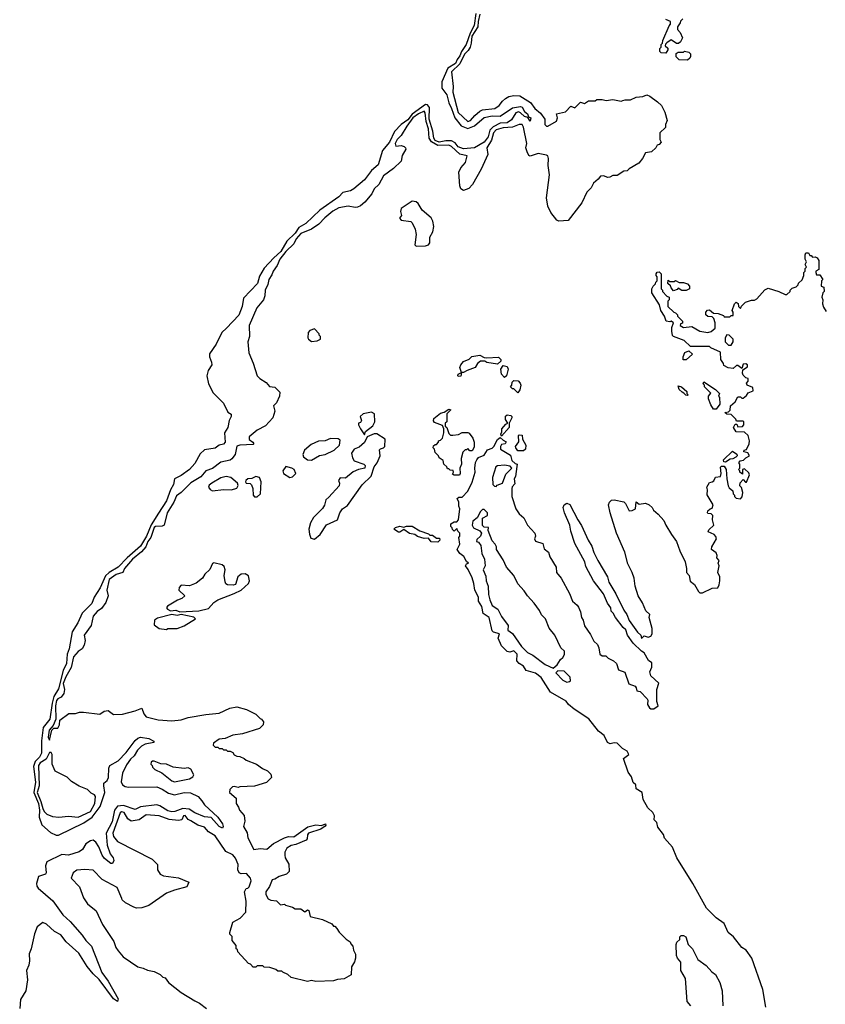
# Model space of a CAD drawing. Extents: x 2673034 to 2765626, y 830478 to 954748.
# Tile 92 of 126: x 2680304 to 2686239, y 913706 to 920958. Entities that reach past the tile are written whole.
import ezdxf

# ---------------------------------------------------------------- set-up
doc = ezdxf.new("R2010")
doc.units = 0

msp = doc.modelspace()

# ---------------------------------------------------------------- linework, layer by layer
at = {"layer": '0CON05XD'}
for points in [[(2683663.6, 921003.6), (2683653.6, 920915), (2683622.1, 920857.9), (2683594.7, 920775.3), (2683558, 920725), (2683547.2, 920692.8), (2683526.4, 920665), (2683513.8, 920635), (2683459, 920601), (2683415, 920500), (2683413.5, 920453.5), (2683450, 920405), (2683465.3, 920345), (2683486.1, 920305), (2683510, 920235), (2683556, 920176), (2683605, 920156.5), (2683654.1, 920175.9), (2683725, 920238.7), (2683785, 920250.3), (2683845, 920247.5), (2683935, 920309.4), (2683995, 920318), (2684006, 920315), (2684022.1, 920282.1), (2684046, 920265), (2684051.7, 920241.7), (2684070, 920235), (2684065, 920210), (2684048.3, 920238.3), (2684022.5, 920245), (2683995, 920271.2), (2683978.6, 920278.6), (2683958.3, 920271.7), (2683928.6, 920221.4), (2683895, 920198.9), (2683845, 920196.1), (2683791.5, 920168.5), (2683768.4, 920145), (2683755, 920095.6), (2683725, 920054.8), (2683655, 920015.2), (2683575, 920006.3), (2683535, 920021), (2683511.4, 920051.4), (2683485.2, 920065.2), (2683443.1, 920066.9), (2683395, 920054.9), (2683365, 920068.6), (2683355.6, 920085), (2683348.2, 920138.2), (2683320, 920225), (2683322.4, 920312.4), (2683309.9, 920329.9), (2683295, 920332.3), (2683196.9, 920263.1), (2683165, 920220.8), (2683114.4, 920185.6), (2683065, 920134.6), (2683027.7, 920055), (2682977.5, 919995), (2682945, 919890), (2682895, 919848.2), (2682845, 919778.2), (2682767.2, 919712.8), (2682741.9, 919698.1), (2682685, 919684.1), (2682656.3, 919653.7), (2682514.7, 919555.3), (2682412.9, 919457.1), (2682361.4, 919428.6), (2682334.9, 919385), (2682273.2, 919326.8), (2682228.5, 919251.5), (2682175.6, 919205), (2682105, 919128.4), (2682072.2, 919067.8), (2682055.1, 919014.9), (2681952.5, 918907.5), (2681942.4, 918845), (2681918.6, 918781.4), (2681828.9, 918685), (2681794.4, 918655), (2681752.2, 918567.8), (2681702.7, 918497.3), (2681702.2, 918475), (2681718.2, 918435), (2681719.6, 918415), (2681692.9, 918375), (2681683.3, 918335), (2681696.5, 918276.5), (2681730.3, 918210.3), (2681805, 918133.3), (2681837, 918067), (2681861.7, 918051.7), (2681862.5, 918035), (2681847.5, 918005), (2681838.8, 917955), (2681813.8, 917915), (2681817.5, 917845), (2681805, 917830.6), (2681775, 917823.1), (2681745, 917801.8), (2681665, 917790.6), (2681635, 917761.4), (2681595, 917690), (2681555, 917645.5), (2681495, 917601.4), (2681445, 917575.8), (2681436.9, 917535), (2681415.6, 917495), (2681386.8, 917413.2), (2681326.2, 917323.8), (2681272.8, 917237.2), (2681238.4, 917155), (2681195, 917079.2), (2681095, 916993.5), (2681029.5, 916925), (2680963.5, 916886.5), (2680937.2, 916862.8), (2680897.1, 916772.9), (2680852.1, 916705), (2680835, 916658.6), (2680763.4, 916586.6), (2680731.8, 916515), (2680690.8, 916449.2), (2680669.6, 916325), (2680654.8, 916285.2), (2680648, 916215), (2680624.8, 916165), (2680589.5, 916030.5), (2680556, 915974), (2680542.9, 915922.9), (2680525.2, 915805), (2680478.4, 915745), (2680464.5, 915645.5), (2680464.8, 915555), (2680449.1, 915525), (2680418.7, 915495), (2680406.5, 915456.5), (2680421.5, 915341.5), (2680409.1, 915265), (2680441.9, 915185), (2680449.7, 915135), (2680448.6, 915085), (2680467.1, 915027.1), (2680532.1, 914972.1), (2680572.6, 914952.6), (2680591.2, 914951.2), (2680776.8, 915043.2), (2680837.1, 915082.9), (2680896.9, 915163.1), (2680931.4, 915265), (2680923.9, 915313.9), (2680924.3, 915335), (2680948.9, 915355), (2680959.2, 915375), (2680960, 915445), (2680967.5, 915465), (2681030.7, 915499.3), (2681089.1, 915560.9), (2681155, 915648.6), (2681175, 915667.1), (2681195, 915674.2), (2681255, 915662.9), (2681293.3, 915645), (2681293.3, 915635), (2681228.7, 915621.3), (2681202.3, 915607.7), (2681171.8, 915578.2), (2681147.3, 915535), (2681119.5, 915510.5), (2681090.4, 915469.6), (2681061.7, 915408.3), (2681052.2, 915345), (2681062.2, 915322.2), (2681080.4, 915310.4), (2681105, 915305.3), (2681315, 915308.4), (2681355, 915291.3), (2681400.4, 915260.4), (2681445, 915247.7), (2681515, 915266.9), (2681563.1, 915263.1), (2681619.4, 915235), (2681646.2, 915203.8), (2681665.8, 915175.8), (2681765, 915084), (2681798.6, 915035), (2681803.3, 915015), (2681797.5, 915002.5), (2681775, 915014.2), (2681715, 915082.5), (2681665, 915085.6), (2681595.7, 915115), (2681553.7, 915143.7), (2681505, 915147.6), (2681447.1, 915125), (2681425, 915122.4), (2681395, 915130.3), (2681337.5, 915167.5), (2681315, 915174.8), (2681195, 915160.8), (2681155, 915141.5), (2681068.9, 915168.9), (2681026.1, 915163.9), (2681001.6, 915135), (2680985, 915050), (2680941, 914965), (2680948.2, 914878.2), (2680971.5, 914815), (2680993.1, 914785), (2680996.9, 914765), (2680987.3, 914742.7), (2680975, 914742.9), (2680930.3, 914780.3), (2680911.2, 914805), (2680888.5, 914865), (2680865, 914900.9), (2680845, 914913.5), (2680825, 914908.9), (2680792.6, 914887.4), (2680766.2, 914845), (2680741.7, 914828.3), (2680665, 914804.8), (2680615, 914809.8), (2680505, 914755.5), (2680493.3, 914725), (2680499.5, 914675), (2680495.6, 914665), (2680442, 914648), (2680428.4, 914595), (2680431.3, 914575), (2680441, 914561), (2680547.4, 914467.4), (2680621.5, 914365), (2680676.4, 914315), (2680765.5, 914215), (2680791.1, 914175), (2680833.6, 914135), (2680909.3, 913939.3), (2680956.3, 913876.3), (2681030.8, 913745), (2681025, 913726.7), (2680995, 913745.7), (2680889.4, 913889.4), (2680845, 913930), (2680801.5, 913985), (2680741.1, 914081.1), (2680647.5, 914165), (2680607.7, 914217.7), (2680561.7, 914241.7), (2680500.8, 914295), (2680475, 914307.1), (2680434.2, 914275.8), (2680412.5, 914225), (2680388.5, 914115), (2680373.4, 914076.6), (2680376.1, 914025), (2680370.6, 913995), (2680353.6, 913955), (2680362, 913885), (2680349.4, 913805), (2680310.2, 913739.8), (2680304.3, 913675)], [(2683695, 921000), (2683682.6, 920945), (2683680.7, 920905), (2683635, 920836.7), (2683631.2, 920785), (2683622.4, 920755), (2683608.2, 920731.8), (2683580.5, 920705), (2683547.1, 920632.9), (2683484.7, 920575), (2683498.8, 920465), (2683496.3, 920423.7), (2683534.1, 920274.1), (2683605, 920208.2), (2683626.4, 920215), (2683657.2, 920252.7), (2683695, 920284.6), (2683715, 920293.5), (2683805.7, 920304.3), (2683837.8, 920325), (2683860.9, 920359.1), (2683882.2, 920377.8), (2683908.7, 920391.3), (2683945, 920399.6), (2683988.1, 920398.1), (2684067.1, 920347.1), (2684098.2, 920305), (2684140.3, 920270.3), (2684172, 920225), (2684172, 920185), (2684185, 920173.8), (2684195, 920174.2), (2684258.6, 920211.4), (2684266.7, 920235), (2684260, 920265), (2684325, 920280), (2684365, 920320), (2684395, 920310), (2684435, 920350), (2684465, 920340), (2684495, 920360), (2684545, 920360), (2684555, 920370), (2684595, 920370), (2684625, 920362.5), (2684675, 920370), (2684735, 920357.5), (2684748.3, 920361.7)], [(2685065, 920712.5), (2685030, 920715), (2685020, 920725), (2685020, 920745), (2685030, 920755), (2685030, 920775), (2685040, 920785), (2685042.5, 920805), (2685088.3, 920911.7), (2685100, 920925), (2685100, 920945), (2685065, 920960)], [(2685190, 920965), (2685171.7, 920948.3), (2685170, 920935), (2685150, 920905), (2685150, 920885), (2685170, 920865), (2685186.7, 920825), (2685172.5, 920795), (2685157, 920783), (2685143, 920783), (2685105, 920810), (2685071.7, 920788.3), (2685061.7, 920778.3), (2685060, 920765), (2685078.3, 920748.3), (2685080, 920735), (2685065, 920712.5)], [(2685225, 920660), (2685163, 920663), (2685140, 920685), (2685141.7, 920708.3), (2685155, 920720), (2685195, 920720), (2685202.5, 920727.5), (2685235, 920720), (2685247, 920707), (2685247, 920687), (2685242.5, 920675), (2685225, 920660)], [(2684748.3, 920361.7), (2684765, 920367.5), (2684803, 920367), (2684845, 920386.7), (2684895, 920392.5), (2684925, 920403.8), (2684945.8, 920395.8), (2685003.6, 920353.6), (2685032.5, 920325), (2685056.4, 920276.4), (2685073.3, 920215), (2685062.5, 920185), (2685062.5, 920165), (2685020, 920125), (2685020, 920075), (2685030, 920055), (2685015, 920040), (2685000, 920035), (2684990, 920015), (2684960, 919985), (2684913.6, 919976.4), (2684892.5, 919935), (2684865, 919902.5), (2684795, 919860), (2684780, 919845), (2684755, 919842.5), (2684705, 919810), (2684675, 919810), (2684653, 919797), (2684635, 919796.7), (2684608.3, 919808.3), (2684584.2, 919805.8), (2684567, 919783), (2684532.5, 919755), (2684515, 919720), (2684481.7, 919688.3), (2684445, 919610), (2684345, 919480), (2684275, 919473.3), (2684261.7, 919481.7), (2684217.1, 919537.1), (2684194.5, 919584.5), (2684184.3, 919645), (2684207.5, 919815), (2684198.1, 919885), (2684200, 919935), (2684194.1, 919954.1), (2684185, 919961.2), (2684125, 919972.5), (2684065, 919952.5), (2684055, 919957.5), (2684042, 919985), (2684032, 920015), (2684040, 920045), (2684017.1, 920167.1), (2684005.2, 920185.2), (2683985, 920185.9), (2683935, 920166.8), (2683865, 920161.1), (2683815, 920147.4), (2683796.1, 920125), (2683779.7, 920070.3), (2683746.2, 920015), (2683753.3, 919965), (2683705, 919857.5), (2683641.2, 919745), (2683613.3, 919715), (2683575, 919700), (2683555, 919712.5), (2683546.7, 919735), (2683540, 919835), (2683555, 919867.5), (2683587.5, 919905), (2683600, 919955), (2683547.9, 919967.9), (2683485.3, 920025), (2683465, 920034), (2683385, 920031.2), (2683337.8, 920057.8), (2683321.2, 920085), (2683315.2, 920154.8), (2683298.8, 920208.8), (2683292, 920272), (2683285, 920283.6), (2683242.9, 920265), (2683201.3, 920235), (2683155.3, 920175), (2683114.2, 920105.8), (2683085, 920075.5), (2683071.1, 920045), (2683075, 920026.7), (2683115, 920030.8), (2683136.7, 920025), (2683146.2, 920015), (2683148, 920005), (2683123.2, 919956.8), (2683115.8, 919915), (2683057.8, 919862.2), (2682985, 919808), (2682951.2, 919745), (2682915, 919712.5), (2682898.8, 919675), (2682846.2, 919615), (2682815, 919587.5), (2682793, 919577), (2682775, 919574.4), (2682725, 919583.5), (2682655, 919572.5), (2682611.9, 919548.1), (2682552.4, 919497.6), (2682508.9, 919451.1), (2682453.8, 919416.2), (2682375, 919384.4), (2682341.1, 919345), (2682325, 919306.7), (2682265, 919250), (2682220, 919195), (2682201.4, 919148.6), (2682171.1, 919105), (2682161.3, 919078.7), (2682139.2, 919045), (2682132.3, 919007.7), (2682113.3, 918965), (2682110, 918925), (2682100, 918895), (2682052.5, 918835), (2681996, 918705), (2681996.2, 918625), (2681986.2, 918585), (2681992, 918505), (2682025, 918427.5), (2682054, 918335), (2682073.8, 918315), (2682121.2, 918285), (2682145, 918256.7), (2682185, 918252.5), (2682220, 918215), (2682218.8, 918185), (2682196.7, 918135), (2682173.3, 918115), (2682183.3, 918075), (2682168.8, 918025), (2682114.5, 917965.5), (2682055, 917934), (2681995, 917886.7), (2681993.8, 917865), (2682021.2, 917845), (2682030, 917835), (2682025, 917830), (2681926.1, 917823.9), (2681905, 917817.5), (2681891.9, 917755), (2681867.4, 917722.6), (2681855, 917714.4), (2681785, 917700), (2681725, 917652), (2681676.7, 917635), (2681638, 917592), (2681565, 917547.3), (2681495, 917475.6), (2681459.6, 917450.4), (2681440.7, 917405), (2681389.6, 917325), (2681368.1, 917235), (2681352.9, 917227.1), (2681305, 917225.3), (2681295, 917218.2), (2681271.2, 917145), (2681247.3, 917115), (2681233.6, 917076.4), (2681201.7, 917038.3), (2681135, 916984.6), (2681076.1, 916915), (2681064.5, 916885.5), (2681015, 916871.6), (2680964.7, 916835), (2680945.8, 916755.8), (2680956.7, 916715), (2680940, 916665), (2680908.2, 916621.8), (2680875, 916598), (2680846.2, 916565), (2680830.8, 916495), (2680780, 916425), (2680787.5, 916385), (2680780.3, 916349.7), (2680765, 916323.3), (2680735, 916304), (2680700, 916265), (2680683.5, 916186.5), (2680645, 916118.2), (2680625, 916068.1), (2680634.1, 916025), (2680629.6, 915995), (2680610.9, 915969.1), (2680585, 915955.3), (2680575, 915942.9), (2680567.5, 915905), (2680571.2, 915805), (2680552, 915758), (2680522, 915725), (2680514.4, 915674.4), (2680525, 915650), (2680540, 915725), (2680555, 915740), (2680585, 915740), (2680597.5, 915765), (2680600.7, 915799.3), (2680667, 915847), (2680715, 915847.5), (2680745, 915856.7), (2680775, 915857.5), (2680895, 915843.3), (2680926.4, 915863.6), (2680955, 915868.8), (2680995, 915840), (2681061.7, 915841.7), (2681155, 915866.2), (2681205, 915886.7), (2681218.8, 915845), (2681235, 915823.8), (2681325, 915801.2), (2681425, 915793.8), (2681495, 915801.2), (2681545, 915818.8), (2681675, 915840), (2681775, 915850), (2681853, 915887), (2681905, 915897.5), (2681975, 915877.5), (2682045, 915842.5), (2682075, 915810), (2682086.4, 915806.4), (2682100, 915785), (2682097, 915763), (2682071.7, 915738.3), (2681945, 915697.5), (2681875, 915687.5), (2681817, 915663), (2681775, 915657.5), (2681731.7, 915628.3), (2681730, 915615), (2681745, 915600), (2681765, 915600), (2681775, 915590), (2681795, 915590), (2681805, 915580), (2681825, 915580), (2681835, 915570), (2681855, 915570), (2681875, 915560), (2681883.6, 915543.6), (2681903, 915533), (2681925, 915530), (2681957, 915517), (2681973, 915503), (2682050, 915475), (2682093, 915443), (2682130, 915425), (2682155, 915400), (2682160, 915375), (2682121.7, 915338.3), (2682035, 915312.5), (2681925, 915307.5), (2681915, 915302.5), (2681885, 915310), (2681873, 915307), (2681851.7, 915288.3), (2681850, 915265), (2681900, 915225), (2681900, 915185), (2681917, 915157), (2681922.5, 915135), (2681957, 915097), (2681962.5, 915055), (2681952.5, 915015), (2681979.4, 914969.4), (2681985, 914932.5), (2682030, 914845), (2682075, 914852), (2682125, 914848), (2682175, 914890.6), (2682255, 914931.9), (2682285, 914940.8), (2682325, 914940), (2682427.9, 915012.1), (2682485, 915027.5), (2682526.7, 915023.3), (2682556.2, 915035), (2682560, 915025), (2682555, 915018), (2682522, 914995), (2682433.2, 914966.8), (2682424.4, 914955), (2682422.5, 914925), (2682415.6, 914914.4), (2682338.5, 914881.5), (2682305, 914875.7), (2682273.3, 914855), (2682257.5, 914825), (2682257.5, 914805), (2682260, 914785), (2682287, 914737), (2682290, 914685), (2682270, 914665), (2682215, 914647.5), (2682183.3, 914626.7), (2682165, 914622.5), (2682145.8, 914574.2), (2682117.5, 914535), (2682117.5, 914515), (2682135, 914482.5), (2682155, 914473.3), (2682197, 914467), (2682225, 914437.5), (2682255, 914442.5), (2682262.5, 914435), (2682315, 914421.2), (2682335, 914410), (2682375, 914408.8), (2682405, 914387.5), (2682425, 914402.5), (2682435, 914397.5), (2682445, 914352.5), (2682535, 914330), (2682605, 914297.5), (2682615, 914280), (2682625, 914280), (2682640, 914265), (2682657, 914237), (2682710, 914185), (2682740, 914165), (2682745, 914150), (2682757.5, 914135), (2682762.5, 914105), (2682777.5, 914075), (2682777.5, 914045), (2682771.7, 914018.3), (2682748.3, 913981.7), (2682747, 913923), (2682695, 913892.5), (2682645, 913887.5), (2682615, 913877.5), (2682485, 913872.5), (2682455, 913880), (2682425, 913872.5), (2682305, 913902.5), (2682280, 913925), (2682241.7, 913941.7), (2682235, 913950), (2682205, 913950), (2682191.7, 913961.7), (2682147, 913977), (2682105, 913980), (2682095, 913990), (2682055, 913990), (2682045, 913980), (2682025, 913980), (2682005, 914000), (2681990, 914005), (2681911.7, 914091.7), (2681908.3, 914108.3), (2681900, 914115), (2681898.3, 914138.3), (2681870, 914175), (2681870, 914205), (2681853, 914223), (2681852.5, 914235), (2681875, 914310), (2681929.3, 914340.7), (2681970, 914385), (2681972.5, 914465), (2681960, 914535), (2681971.7, 914558.3), (2681985, 914560), (2681995, 914570), (2682010, 914615), (2682005.7, 914635), (2681975, 914668.8), (2681937, 914667), (2681920, 914675), (2681912.5, 914695), (2681913.6, 914736.4), (2681895, 914782.5), (2681875, 914806.9), (2681822.3, 914832.3), (2681745, 914946.9), (2681695.5, 914975.5), (2681665, 915011.2), (2681615.9, 915025.9), (2681565.8, 915055.8), (2681545.7, 915065.7), (2681523.2, 915096.8), (2681510, 915095), (2681500, 915065), (2681475, 915060), (2681405, 915066.2), (2681333, 915093), (2681235, 915102), (2681185.6, 915064.4), (2681125, 915053.8), (2681102.1, 915072.1), (2681075, 915117.5), (2681055, 915124.4), (2681045, 915115.8), (2680989.6, 914965), (2680995, 914942), (2681025, 914903.8), (2681280, 914775), (2681320, 914735), (2681320, 914695), (2681340, 914665), (2681365, 914652.5), (2681475, 914637.5), (2681550, 914605), (2681535, 914570), (2681445, 914547.5), (2681385, 914523.3), (2681256.1, 914433.9), (2681203, 914417), (2681165, 914412.5), (2681145, 914420), (2681085, 914452.5), (2681060, 914475), (2681057.5, 914485), (2681022.5, 914565), (2680912.5, 914625), (2680845, 914692.5), (2680785, 914698.8), (2680725, 914692.5), (2680697.5, 914675), (2680682.5, 914635), (2680745, 914570), (2680775, 914490), (2680803.3, 914445), (2680867.5, 914395), (2680913.9, 914293.9), (2680998.3, 914168.3), (2681013.3, 914125), (2681029.3, 914099.3), (2681067.5, 914055), (2681175, 913982.5), (2681215, 913972.5), (2681245, 913957.5), (2681295, 913947.5), (2681340, 913925), (2681360, 913905), (2681375, 913900), (2681400, 913865), (2681495, 913792.5), (2681595, 913730), (2681630, 913715), (2681680, 913675)], [(2683225, 919290), (2683295, 919292.5), (2683315, 919300), (2683326.4, 919313.6), (2683326.2, 919355), (2683348, 919395), (2683354.2, 919435), (2683348, 919475), (2683335, 919498.8), (2683270, 919555), (2683240, 919605), (2683225, 919616.2), (2683195, 919622), (2683115, 919566.2), (2683110, 919545), (2683117.5, 919515), (2683102.5, 919495), (2683115, 919482.5), (2683185, 919471.2), (2683195, 919462.5), (2683218.8, 919415), (2683225.8, 919375), (2683215, 919300), (2683225, 919290)], [(2683967, 917667), (2683956.4, 917593.6), (2683947.5, 917575), (2683951.7, 917538.3), (2683933, 917517), (2683930, 917505), (2683930, 917445), (2683960, 917355), (2683985, 917317.5), (2684019.3, 917289.3), (2684046.2, 917235), (2684100, 917175), (2684103.3, 917155), (2684096.7, 917135), (2684105, 917117.5), (2684159.5, 917099.5), (2684169.3, 917059.3), (2684201.2, 917035), (2684210.5, 917000.5), (2684257.5, 916925), (2684260, 916885), (2684292.5, 916845), (2684355, 916732.5), (2684376.7, 916675), (2684412.5, 916645), (2684420.7, 916630.7), (2684436.4, 916596.4), (2684444.1, 916554.1), (2684456.7, 916535), (2684465, 916492.5), (2684510.7, 916430.7), (2684535, 916380), (2684560, 916355), (2684571.7, 916331.7), (2684577.5, 916285), (2684595, 916272.5), (2684621.7, 916271.7), (2684640, 916255), (2684680, 916235), (2684700, 916215), (2684715, 916170), (2684763, 916153), (2684792.5, 916065), (2684838.3, 916048.3), (2684847, 916037), (2684850, 916015), (2684875, 916010), (2684927.5, 915955), (2684932.5, 915945), (2684930, 915915), (2684945, 915890), (2684955, 915882.5), (2684975, 915882.5), (2685007.5, 915905), (2684997, 915937), (2684997.5, 916025), (2685011.7, 916071.7), (2684953.3, 916125), (2684947.5, 916155), (2684961.7, 916188.3), (2684961.7, 916221.7), (2684938, 916238), (2684905.6, 916295.6), (2684885, 916307.5), (2684824.5, 916364.5), (2684782, 916425), (2684770, 916465), (2684750.8, 916480.8), (2684692.5, 916555), (2684677, 916587), (2684661.7, 916601.7), (2684660, 916625), (2684635, 916660), (2684605, 916730), (2684532.5, 916825), (2684475, 916930), (2684467.5, 916965), (2684395, 917100), (2684365, 917190), (2684356.7, 917235), (2684316.9, 917326.9), (2684308.9, 917365), (2684316.1, 917383.9), (2684335, 917397.1), (2684356.4, 917386.4), (2684415, 917273.3), (2684442.5, 917232.5), (2684492.2, 917125), (2684520, 917080), (2684535, 917033.8), (2684564.4, 916975), (2684633.6, 916853.6), (2684644.3, 916815), (2684695, 916728.8), (2684755, 916608), (2684778, 916578), (2684795, 916532.5), (2684855, 916447.5), (2684880, 916425), (2684885, 916400), (2684905, 916420), (2684935, 916410), (2684955, 916417.5), (2684963.3, 916435), (2684963.6, 916473.6), (2684942.5, 916555), (2684947, 916577), (2684917.5, 916605), (2684893.6, 916663.6), (2684860, 916715), (2684837.5, 916785), (2684830, 916845), (2684817.5, 916885), (2684785, 916950), (2684762.5, 917035), (2684700, 917175), (2684653.3, 917325), (2684642.5, 917385), (2684650, 917405), (2684665, 917420), (2684685, 917422.5), (2684755, 917407.5), (2684767.5, 917395), (2684795, 917340), (2684817, 917343), (2684840, 917355), (2684845, 917407.5), (2684868.3, 917388.3), (2684915, 917396.2), (2684942.5, 917385), (2684963.8, 917365), (2684974.1, 917344.1), (2685007, 917317), (2685048.8, 917268.8), (2685063.9, 917233.9), (2685106.4, 917166.4), (2685143.8, 917115), (2685166.7, 917045), (2685205.9, 916965.9), (2685217.5, 916915), (2685217.5, 916885), (2685237.5, 916865), (2685243, 916823), (2685275, 916797.5), (2685306.1, 916746.1), (2685315, 916737.5), (2685335, 916736.7), (2685405, 916770), (2685446.4, 916773.6), (2685457.5, 916795), (2685462.5, 916825), (2685462.5, 916855), (2685447.5, 916885), (2685457.5, 916935), (2685450, 916955), (2685457.5, 916975), (2685440, 916995), (2685441.7, 917011.7), (2685435, 917030), (2685400, 917055), (2685402.5, 917075), (2685437, 917133), (2685431.7, 917151.7), (2685420, 917165), (2685377.5, 917185), (2685380.7, 917199.3), (2685417.5, 917235), (2685407.5, 917275), (2685410, 917305), (2685398.3, 917318.3), (2685375, 917320), (2685372.5, 917325), (2685375, 917340), (2685390, 917355), (2685405, 917360), (2685412.5, 917385), (2685368.3, 917458.3), (2685372.5, 917495), (2685367.5, 917515), (2685385, 917550), (2685407, 917553), (2685418.3, 917561.7), (2685430.7, 917589.3), (2685466.4, 917593.6), (2685473.3, 917615), (2685468.3, 917661.7), (2685475, 917670), (2685495, 917670), (2685510, 917645), (2685513, 917577), (2685522.5, 917525), (2685530.7, 917510.7), (2685558.3, 917488.3), (2685560, 917465), (2685570, 917455), (2685570, 917445), (2685583, 917433), (2685615, 917430), (2685627, 917443), (2685632.5, 917475), (2685621.7, 917511.7), (2685610, 917525), (2685613, 917547), (2685635, 917570), (2685651.7, 917551.7), (2685658.3, 917551.7), (2685680, 917605), (2685675, 917620), (2685645, 917650), (2685630, 917645), (2685628.3, 917611.7), (2685610, 917625), (2685610, 917635), (2685600, 917645), (2685610, 917655), (2685610, 917685), (2685602.5, 917695), (2685611.7, 917708.3), (2685636.7, 917713.3), (2685655, 917730), (2685680, 917745), (2685668.3, 917768.3), (2685640, 917775), (2685641.7, 917788.3), (2685658.3, 917791.7), (2685677.5, 917835), (2685680, 917855), (2685670, 917895), (2685645, 917920), (2685581.7, 917921.7), (2685562.5, 917955), (2685575, 917980), (2685588.3, 917978.3), (2685595, 917960), (2685628.3, 917961.7), (2685640, 917975), (2685640, 917995), (2685635, 918000), (2685585, 918000), (2685580, 918015), (2685545, 918050), (2685513, 918053), (2685500, 918065), (2685525, 918070), (2685538.3, 918081.7), (2685540, 918115), (2685576.4, 918143.6), (2685595, 918180), (2685615, 918180), (2685625, 918170), (2685635, 918170), (2685659.3, 918190.7), (2685670.7, 918209.3), (2685707.5, 918225), (2685705, 918250), (2685662.5, 918265), (2685658.3, 918281.7), (2685670, 918295), (2685670, 918315), (2685655, 918320), (2685635, 918340), (2685630, 918355), (2685631.7, 918378.3), (2685665, 918400), (2685667, 918417), (2685655, 918422.5), (2685635, 918420), (2685625, 918390), (2685595, 918410), (2685585, 918410), (2685561.7, 918388.3), (2685523, 918393), (2685491.7, 918411.7), (2685490, 918425), (2685470, 918455), (2685468.3, 918508.3), (2685395, 918540), (2685385, 918550), (2685245, 918550), (2685200, 918595), (2685120, 918625), (2685113, 918633), (2685107.5, 918665), (2685108.3, 918691.7), (2685120, 918725), (2685105, 918737.5), (2685095, 918732.5), (2685067, 918737), (2685053.6, 918773.6), (2685026.7, 918815), (2685017, 918857), (2684962.5, 918945), (2684962.5, 918975), (2684970, 918995), (2684988.3, 919011.7), (2684990, 919025), (2685000, 919035), (2685000, 919065), (2684993, 919073), (2684993, 919087), (2685001.7, 919098.3), (2685015, 919100), (2685030, 919085), (2685030, 918975), (2685040, 918965), (2685040, 918955), (2685071.7, 918921.7), (2685090, 918915), (2685090, 918895), (2685080, 918885), (2685080, 918845), (2685123.6, 918803.6), (2685135, 918800), (2685150, 918785), (2685150, 918775), (2685188.3, 918738.3), (2685188.3, 918721.7), (2685171.7, 918718.3), (2685170, 918705), (2685195, 918690), (2685255, 918697.5), (2685315, 918663.3), (2685375, 918653.3), (2685399.3, 918660.7), (2685427.5, 918685), (2685427.5, 918725), (2685417, 918757), (2685405, 918770), (2685375, 918772.5), (2685360, 918785), (2685360, 918805), (2685371.7, 918818.3), (2685385, 918820), (2685415, 918797.5), (2685450, 918795), (2685488.3, 918778.3), (2685495, 918770), (2685535, 918770), (2685545, 918780), (2685560, 918780), (2685560, 918805), (2685552.5, 918815), (2685570, 918865), (2685581.7, 918878.3), (2685598.3, 918868.3), (2685600, 918845), (2685615, 918830), (2685621.7, 918848.3), (2685651.7, 918878.3), (2685695, 918892.5), (2685717, 918893), (2685735, 918902.5), (2685795, 918967.5), (2685818.3, 918981.7), (2685897, 918957), (2685943, 918933), (2685957, 918933), (2685980, 918955), (2685980, 918965), (2685995, 918980), (2686025, 918990), (2686040, 919005), (2686041.7, 919018.3), (2686068.3, 919041.7), (2686080, 919075), (2686080, 919095), (2686090, 919105), (2686090, 919125), (2686100, 919135), (2686090, 919155), (2686100, 919175), (2686090, 919195), (2686090, 919225), (2686095, 919240), (2686115, 919240), (2686125, 919220), (2686135, 919220), (2686145, 919210), (2686165, 919212.5), (2686180, 919205), (2686192.5, 919185), (2686191.7, 919118.3), (2686170, 919105), (2686170, 919095), (2686175, 919080), (2686198.3, 919078.3), (2686220, 919045), (2686212.5, 919035), (2686210, 918995), (2686228.3, 918988.3), (2686230, 918955), (2686220, 918945), (2686213.3, 918915), (2686220, 918895), (2686217.5, 918865), (2686225, 918840), (2686245, 918807.5)], [(2685121.7, 918961.7), (2685103, 918983), (2685098.3, 918998.3), (2685080, 919015), (2685081.7, 919038.3), (2685095, 919030), (2685125, 919030), (2685135, 919037.5), (2685162.5, 919022.5), (2685195, 919022.5), (2685225, 919012.5), (2685240, 918995), (2685240, 918975), (2685215, 918962.5), (2685183, 918963), (2685155, 918980), (2685148.3, 918971.7), (2685121.7, 918961.7)], [(2682455, 918587.5), (2682495, 918592.5), (2682520, 918605), (2682520, 918625), (2682510, 918635), (2682510, 918645), (2682475, 918680), (2682441.7, 918668.3), (2682430, 918655), (2682427.5, 918615), (2682432.5, 918605), (2682455, 918587.5)], [(2685545, 918560), (2685560, 918585), (2685560, 918605), (2685530, 918635), (2685515, 918637.5), (2685502.5, 918615), (2685502.5, 918585), (2685525, 918560), (2685545, 918560)], [(2683535, 918330), (2683532.5, 918335), (2683535, 918347.5), (2683560, 918360), (2683546.7, 918395), (2683553.3, 918415), (2683575, 918440), (2683615, 918457.5), (2683635, 918477.5), (2683695, 918487.5), (2683725, 918470), (2683745, 918467.5), (2683831.7, 918471.7), (2683850, 918455), (2683848.3, 918441.7), (2683825, 918420), (2683745, 918432.5), (2683731.7, 918441.7), (2683698.3, 918441.7), (2683677.5, 918425), (2683660, 918395), (2683600, 918375), (2683575, 918360), (2683560, 918360), (2683555, 918332.5), (2683535, 918330)], [(2685191.7, 918451.7), (2685192.5, 918475), (2685203.6, 918506.4), (2685235, 918520), (2685260, 918495), (2685215, 918452.5), (2685191.7, 918451.7)], [(2683875, 918322.5), (2683853, 918347), (2683850, 918385), (2683865, 918410), (2683895, 918402.5), (2683903.3, 918385), (2683890, 918335), (2683875, 918322.5)], [(2683975, 918210), (2683945, 918240), (2683935, 918240), (2683920, 918255), (2683930, 918265), (2683931.7, 918288.3), (2683945, 918300), (2683977, 918297), (2683991.7, 918281.7), (2683996.2, 918265), (2683989.3, 918230.7), (2683975, 918210)], [(2685225, 918190), (2685211.7, 918191.7), (2685198.3, 918208.3), (2685183.6, 918213.6), (2685162.5, 918235), (2685155, 918260), (2685180, 918255), (2685218.3, 918218.3), (2685220, 918205), (2685230, 918195), (2685225, 918190)], [(2685435, 918090), (2685415, 918090), (2685395, 918120), (2685380, 918165), (2685380, 918185), (2685397, 918207), (2685350, 918255), (2685350, 918265), (2685340, 918275), (2685345, 918290), (2685430, 918235), (2685460, 918205), (2685452.5, 918185), (2685460, 918175), (2685462.5, 918125), (2685435, 918090)], [(2682845, 917900), (2682852.5, 917925), (2682905, 917967.5), (2682920, 917995), (2682917.5, 918055), (2682895, 918066.7), (2682835, 918053.8), (2682813.3, 918035), (2682822.5, 918005), (2682815, 917990), (2682800, 917985), (2682800, 917975), (2682813.9, 917943.9), (2682845, 917900)], [(2683505, 917602.5), (2683491.7, 917611.7), (2683500, 917625), (2683498.3, 917638.3), (2683475, 917640), (2683465, 917650), (2683455, 917650), (2683450, 917665), (2683430, 917685), (2683425, 917710), (2683395, 917730), (2683390, 917745), (2683365, 917770), (2683360, 917795), (2683350, 917805), (2683351.7, 917818.3), (2683365, 917830), (2683375, 917830), (2683390, 917845), (2683390, 917855), (2683405, 917860), (2683420, 917875), (2683430, 917915), (2683430, 917945), (2683418.3, 917968.3), (2683360.7, 917990.7), (2683353.6, 918003.6), (2683355, 918020), (2683405, 918060), (2683431.7, 918068.3), (2683465, 918090), (2683480, 918085), (2683450, 918055), (2683450, 917995), (2683440, 917985), (2683440, 917965), (2683450, 917955), (2683465, 917910), (2683478.3, 917898.3), (2683495, 917897.5), (2683537, 917903), (2683563.6, 917916.4), (2683605, 917917.5), (2683615, 917912.5), (2683643.3, 917875), (2683653.3, 917845), (2683651.7, 917808.3), (2683638.3, 917781.7), (2683621.7, 917781.7), (2683605, 917800), (2683595, 917790), (2683585, 917790), (2683568.3, 917771.7), (2683556.7, 917725), (2683560, 917685), (2683546.7, 917655), (2683550, 917615), (2683545, 917603.3), (2683505, 917602.5)], [(2683855, 917890), (2683850, 917905), (2683857.5, 917922.5), (2683857.5, 917945), (2683885, 917980), (2683900, 917985), (2683883.6, 918013.6), (2683883, 918037), (2683895, 918047.5), (2683921.7, 918041.7), (2683930, 918035), (2683930, 918025), (2683910, 917985), (2683910, 917955), (2683855, 917890)], [(2682475, 917132), (2682517.5, 917165), (2682565, 917237.5), (2682645.5, 917274.5), (2682663.8, 917325), (2682683.3, 917355), (2682719.1, 917380.9), (2682827.6, 917532.4), (2682892.5, 917595), (2682916, 917665), (2682938.8, 917695), (2682960, 917745), (2682955, 917790), (2682962, 917798), (2682985, 917803.3), (2682993.3, 917815), (2682997.5, 917867.5), (2682935, 917907.5), (2682915, 917907.5), (2682863.3, 917886.7), (2682845, 917843.3), (2682805, 917810), (2682767.5, 917795), (2682750, 917765), (2682755, 917730), (2682768.3, 917708.3), (2682840, 917685), (2682850, 917675), (2682847.5, 917655), (2682800, 917645), (2682761.7, 917628.3), (2682705, 917580), (2682665, 917583.3), (2682652, 917565), (2682660, 917545), (2682658.8, 917525), (2682581.7, 917441.7), (2682559.3, 917420.7), (2682548.8, 917381.2), (2682535, 917356.7), (2682469.7, 917290.3), (2682446.8, 917253.2), (2682434.3, 917205), (2682438.3, 917168.3), (2682450, 917140), (2682475, 917132)], [(2684015, 917782.5), (2683975, 917783.3), (2683960, 917805), (2683957.5, 917815), (2683981.7, 917848.3), (2683980, 917895), (2683985, 917900), (2684007, 917897), (2684008.3, 917868.3), (2684033.3, 917825), (2684030, 917795), (2684015, 917782.5)], [(2682455, 917713.8), (2682512.3, 917747.7), (2682555, 917756.2), (2682622.3, 917787.7), (2682660, 917825), (2682665, 917860), (2682651.7, 917871.7), (2682595, 917873.3), (2682555, 917856.7), (2682505, 917852.5), (2682451.7, 917828.3), (2682401.9, 917788.1), (2682390, 917755), (2682395, 917737.5), (2682425, 917716.7), (2682455, 917713.8)], [(2685800, 913685), (2685780, 913815), (2685697.5, 914045), (2685656.2, 914105), (2685623.3, 914125), (2685563, 914203), (2685522.5, 914235), (2685495, 914300), (2685435, 914342.5), (2685365, 914412.5), (2685263.8, 914595), (2685146.7, 914785), (2685113.6, 914863.6), (2685055, 914930), (2685047, 914957), (2685005, 915010), (2684997.5, 915045), (2684977.5, 915065), (2684980, 915095), (2684969.3, 915119.3), (2684931.7, 915151.7), (2684896.7, 915215), (2684890, 915265), (2684845, 915292.5), (2684842.5, 915322.5), (2684825, 915340), (2684810.7, 915380.7), (2684786.7, 915415), (2684753.3, 915515), (2684792.5, 915545), (2684779.3, 915569.3), (2684745, 915590), (2684705, 915628.8), (2684685, 915632), (2684655, 915623.3), (2684634.1, 915634.1), (2684610, 915685), (2684567.3, 915717.3), (2684497.6, 915807.6), (2684388.7, 915878.7), (2684346.7, 915915), (2684329.2, 915939.2), (2684215.8, 916005.8), (2684145, 916112.5), (2684103.9, 916143.9), (2684036.7, 916165), (2684015.9, 916195.9), (2683983.3, 916215), (2683967.5, 916235), (2683970, 916285), (2683945, 916310), (2683915, 916300), (2683895, 916303.8), (2683854, 916345), (2683828.3, 916401.7), (2683840, 916435), (2683795, 916446.2), (2683785, 916456.7), (2683763.6, 916553.6), (2683720, 916585), (2683708, 916635), (2683684.2, 916675), (2683683.8, 916705), (2683658, 916755), (2683650.8, 916805), (2683636.6, 916846.6), (2683609.2, 916909.2), (2683587.5, 916935), (2683595, 916950), (2683610, 916955), (2683597, 916967), (2683576.7, 917005), (2683546.7, 917025), (2683526.7, 917055), (2683546.7, 917095), (2683540, 917145), (2683547.5, 917155), (2683547.5, 917175), (2683531.7, 917191.7), (2683525, 917210), (2683505, 917190), (2683491.7, 917201.7), (2683490, 917215), (2683480, 917225), (2683480, 917245), (2683505, 917260), (2683525, 917260), (2683537, 917273), (2683547.5, 917355), (2683540, 917375), (2683540, 917405), (2683528.3, 917431.7), (2683538.3, 917441.7), (2683565, 917440), (2683605.9, 917484.1), (2683637.3, 917552.7), (2683660, 917625), (2683656.7, 917655), (2683663, 917697), (2683673, 917717), (2683685, 917732.5), (2683725, 917750), (2683750.7, 917789.3), (2683785, 917802.5), (2683796.4, 917813.6), (2683823.6, 917866.4), (2683845, 917880), (2683865, 917860), (2683888.3, 917848.3), (2683880, 917835), (2683855, 917830), (2683846.7, 917815), (2683847.5, 917795), (2683919.5, 917749.5), (2683930.7, 917710.7), (2683955, 917690), (2683970, 917685), (2683967, 917667)], [(2685505, 917700), (2685491.7, 917701.7), (2685490, 917715), (2685555, 917780), (2685588.3, 917758.3), (2685590, 917745), (2685580, 917735), (2685557, 917723), (2685538.3, 917721.7), (2685505, 917700)], [(2683815, 917520), (2683821.7, 917528.3), (2683860, 917545), (2683885, 917610), (2683930, 917655), (2683918.3, 917668.3), (2683875, 917677.5), (2683825, 917672.5), (2683812.5, 917665), (2683787.5, 917585), (2683790, 917535), (2683801.7, 917521.7), (2683815, 917520)], [(2682295, 917586.7), (2682315, 917590), (2682337.5, 917615), (2682326.7, 917645), (2682310, 917655), (2682263.9, 917666.1), (2682243.3, 917635), (2682247.5, 917615), (2682295, 917586.7)], [(2681725, 917487.5), (2681807, 917497), (2681865, 917494), (2681903, 917507), (2681913, 917527), (2681910, 917545), (2681858.8, 917585), (2681825, 917594.4), (2681786.9, 917583.1), (2681720, 917545), (2681701.1, 917528.9), (2681696, 917515), (2681707.9, 917497.9), (2681725, 917487.5)], [(2682055, 917443.3), (2682077.5, 917465), (2682083.8, 917555), (2682070, 917585), (2682045, 917593.3), (2682015, 917577.5), (2681985, 917575.8), (2681970, 917565), (2681967.5, 917555), (2681973, 917543), (2682001.7, 917541.7), (2682013, 917533), (2682022.5, 917505), (2682023.3, 917455), (2682035, 917443.3), (2682055, 917443.3)], [(2684235, 916182.5), (2684263, 916207), (2684287.5, 916245), (2684305, 916260), (2684317, 916283), (2684317, 916307), (2684291.7, 916331.7), (2684246.2, 916425), (2684205.8, 916475.8), (2684178.8, 916545), (2684148.8, 916575), (2684135, 916606.7), (2684095, 916661.2), (2684044.4, 916714.4), (2684021.7, 916751.7), (2683975, 916803.8), (2683944.3, 916864.3), (2683890, 916925), (2683865, 916980), (2683817.5, 917055), (2683817.5, 917075), (2683807.5, 917095), (2683785, 917120), (2683756.7, 917195), (2683758.3, 917218.3), (2683725, 917220), (2683713, 917233), (2683713, 917287), (2683750, 917305), (2683750, 917325), (2683725, 917350), (2683715, 917350), (2683700, 917335), (2683675, 917290), (2683642.5, 917265), (2683636.7, 917235), (2683647.5, 917215), (2683695, 917192.5), (2683707, 917177), (2683700, 917155), (2683671.7, 917128.3), (2683670, 917115), (2683685, 917110), (2683702.5, 917085), (2683710, 917025), (2683728, 916985), (2683733.3, 916935), (2683720, 916905), (2683738, 916858), (2683740, 916825), (2683756.7, 916785), (2683757.5, 916725), (2683766.7, 916685), (2683784, 916644), (2683826.4, 916616.4), (2683855, 916562.5), (2683902.5, 916495), (2683901.7, 916461.7), (2683935, 916437.5), (2684000.7, 916340.7), (2684045, 916296.7), (2684085, 916276.2), (2684175, 916207.5), (2684235, 916182.5)], [(2683385, 917110), (2683335, 917112.5), (2683315, 917140), (2683285, 917137.5), (2683235, 917152.5), (2683216.4, 917166.4), (2683175, 917173.3), (2683135, 917202.5), (2683105, 917183.3), (2683095, 917183.3), (2683060, 917205), (2683073, 917217), (2683105, 917226.7), (2683135, 917220), (2683155, 917226.7), (2683195, 917227.5), (2683253, 917193), (2683315, 917170), (2683325, 917160), (2683345, 917160), (2683375, 917140), (2683398.3, 917138.3), (2683400, 917125), (2683385, 917110)], [(2681485, 916597.1), (2681625, 916604.2), (2681695, 916622), (2681734.3, 916665.7), (2681764.3, 916685.7), (2681885, 916730.8), (2681935, 916756.7), (2681990, 916805), (2681996.7, 916825), (2681990.7, 916860.7), (2681965, 916876), (2681935, 916873.3), (2681911.2, 916855), (2681893, 916797), (2681877.5, 916792.5), (2681835, 916795.7), (2681823.1, 916803.1), (2681817.5, 916817.5), (2681810.5, 916865), (2681816.9, 916905), (2681810.2, 916930.2), (2681795, 916942.5), (2681735, 916956.2), (2681725, 916953.3), (2681705, 916908.8), (2681668, 916875), (2681650, 916845), (2681605, 916806.5), (2681555, 916787.5), (2681495, 916792), (2681478.8, 916775), (2681476.7, 916755), (2681520, 916715), (2681500, 916695), (2681466.4, 916683.6), (2681392.7, 916637.3), (2681386.7, 916625), (2681393.3, 916615), (2681415, 916604), (2681455, 916608.6), (2681485, 916597.1)], [(2681385, 916467.5), (2681395, 916472.5), (2681465, 916473.3), (2681515, 916493.3), (2681600, 916545), (2681586.4, 916556.4), (2681495, 916576.2), (2681465, 916570), (2681425, 916576), (2681319.5, 916550.5), (2681297.5, 916535), (2681295, 916500), (2681333, 916473), (2681385, 916467.5)], [(2684335, 916077.5), (2684355, 916082.5), (2684361.7, 916088.3), (2684360, 916115), (2684315, 916160), (2684268.3, 916161.7), (2684253, 916147), (2684305, 916093.3), (2684335, 916077.5)], [(2680735, 915083.3), (2680825, 915125.5), (2680857.3, 915185), (2680862.5, 915235), (2680855, 915247.5), (2680830.7, 915260.7), (2680805, 915287.5), (2680741.7, 915311.7), (2680685, 915347.5), (2680655, 915377.5), (2680565, 915422.5), (2680543.6, 915473.6), (2680542.5, 915545), (2680535, 915560), (2680525, 915560), (2680498.6, 915511.4), (2680454.5, 915485), (2680442.6, 915465), (2680448, 915315), (2680433.6, 915265), (2680460.5, 915200.5), (2680475, 915146.9), (2680485, 915125.7), (2680505, 915105.7), (2680545, 915088.1), (2680593.6, 915083.6), (2680665, 915091.8), (2680735, 915083.3)], [(2681445, 915343.8), (2681555, 915367.5), (2681579.3, 915380.7), (2681587, 915397), (2681565, 915437.5), (2681545, 915446.2), (2681515, 915442.5), (2681435, 915453.3), (2681385, 915473.3), (2681345, 915477.5), (2681295, 915496.7), (2681283, 915497), (2681271.7, 915488.3), (2681270, 915475), (2681280, 915465), (2681281.7, 915451.7), (2681300, 915435), (2681350.7, 915410.7), (2681425, 915351.2), (2681445, 915343.8)], [(2685248.8, 913695), (2685221.2, 913725), (2685208.8, 913895), (2685174.2, 913955), (2685175.8, 914015.8), (2685151.2, 914045), (2685144, 914065), (2685141.2, 914145), (2685146.4, 914163.6), (2685167, 914183), (2685168.3, 914201.7), (2685178.3, 914211.7), (2685195, 914212.5), (2685211.7, 914201.7), (2685230, 914145), (2685260, 914115), (2685300, 914035), (2685361.7, 913991.7), (2685402.5, 913945), (2685430, 913925), (2685462.5, 913865), (2685478.8, 913805), (2685483.3, 913695)]]:
    msp.add_lwpolyline(points, dxfattribs=at)

doc.saveas('drawing.dxf')
